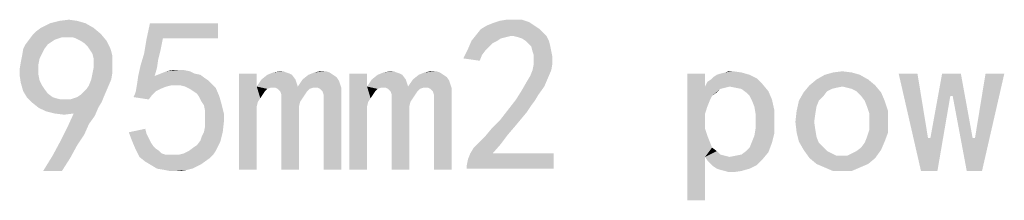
# Model space of a CAD drawing. Header units: millimetres. Extents: x 0 to 594, y 1 to 420.
# Tile 193 of 214: x 515.53 to 534.9, y 101.88 to 105.44. Entities that reach past the tile are written whole.
import ezdxf

# ---------------------------------------------------------------- set-up
doc = ezdxf.new("R2010")
doc.units = ezdxf.units.MM
doc.header["$LTSCALE"] = 32.67
doc.layers.add('61765N-2-A-2_DXF_TEXT', color=7, linetype='CONTINUOUS')

msp = doc.modelspace()

# ---------------------------------------------------------------- linework, layer by layer
at = {"layer": '61765N-2-A-2_DXF_TEXT', "color": 2, "linetype": 'Continuous'}
for points in [[(515.9499, 105.2762), (516.0422, 105.3224), (516.8268, 105.3685)], [(515.9499, 105.2762), (516.8268, 105.3685), (516.9883, 105.2762)], [(516.8268, 105.3685), (516.0422, 105.3224), (516.1345, 105.3685)], [(516.6652, 105.4147), (516.1345, 105.3685), (516.3191, 105.4147)], [(516.1345, 105.3685), (516.6652, 105.4147), (516.8268, 105.3685)], [(516.3191, 105.4147), (516.5037, 105.4378), (516.6652, 105.4147)], [(519.4345, 105.3685), (518.3499, 105.0685), (518.0268, 105.0455)], [(519.4345, 105.3685), (518.0268, 105.0455), (518.096, 105.3685)], [(518.3499, 105.0685), (519.4345, 105.3685), (519.4345, 105.0685)], [(524.7191, 105.3224), (524.8345, 105.3685), (525.5499, 105.3916)], [(524.7191, 105.3224), (525.5499, 105.3916), (525.6883, 105.2993)], [(525.5499, 105.3916), (524.8345, 105.3685), (524.9729, 105.4147)], [(525.2729, 105.4378), (525.4114, 105.4378), (524.9729, 105.4147)], [(525.2729, 105.4378), (524.9729, 105.4147), (525.1114, 105.4378)], [(524.9729, 105.4147), (525.4114, 105.4378), (525.5499, 105.3916)], [(516.3652, 105.0916), (515.7191, 105.0455), (515.7883, 105.1378)], [(517.1268, 105.1608), (515.7883, 105.1378), (515.8575, 105.207)], [(516.3652, 105.0916), (515.7883, 105.1378), (517.1268, 105.1608)], [(516.9883, 105.2762), (515.8575, 105.207), (515.9499, 105.2762)], [(515.8575, 105.207), (516.9883, 105.2762), (517.1268, 105.1608)], [(516.4345, 105.0916), (516.3652, 105.0916), (517.1268, 105.1608)], [(516.4806, 105.0916), (516.4345, 105.0916), (517.1268, 105.1608)], [(516.5729, 105.0916), (516.4806, 105.0916), (517.1268, 105.1608)], [(516.6422, 105.0685), (516.5729, 105.0916), (517.1268, 105.1608)], [(516.7345, 105.0224), (516.6422, 105.0685), (517.1268, 105.1608)], [(516.7345, 105.0224), (517.1268, 105.1608), (517.2422, 105.0224)], [(525.1806, 105.1147), (524.4191, 105.0224), (524.5114, 105.1378)], [(525.7575, 105.2531), (525.8268, 105.1839), (524.5114, 105.1378)], [(525.7575, 105.2531), (524.5114, 105.1378), (524.6037, 105.2531)], [(525.1806, 105.1147), (524.5114, 105.1378), (525.8268, 105.1839)], [(525.6883, 105.2993), (524.6037, 105.2531), (524.7191, 105.3224)], [(524.6037, 105.2531), (525.6883, 105.2993), (525.7575, 105.2531)], [(525.2499, 105.1147), (525.1806, 105.1147), (525.8268, 105.1839)], [(525.2499, 105.1147), (525.8268, 105.1839), (525.896, 105.1147)], [(516.0883, 104.9531), (515.6037, 104.8608), (515.6499, 104.9531)], [(515.6037, 104.8608), (516.0883, 104.9531), (516.0191, 104.8608)], [(516.2268, 105.0455), (516.1575, 104.9993), (515.6499, 104.9531)], [(516.2268, 105.0455), (515.6499, 104.9531), (515.7191, 105.0455)], [(515.6499, 104.9531), (516.1575, 104.9993), (516.0883, 104.9531)], [(516.3652, 105.0916), (516.296, 105.0685), (515.7191, 105.0455)], [(515.7191, 105.0455), (516.296, 105.0685), (516.2268, 105.0455)], [(517.2422, 105.0224), (516.8037, 104.9762), (516.7345, 105.0224)], [(516.8729, 104.907), (516.8037, 104.9762), (517.2422, 105.0224)], [(516.8729, 104.907), (517.2422, 105.0224), (517.3114, 104.8839)], [(518.3037, 104.8378), (517.9806, 104.7685), (518.0268, 105.0455)], [(518.0268, 105.0455), (518.3499, 105.0685), (518.3037, 104.8378)], [(524.9268, 105.0224), (524.8345, 104.9762), (524.3499, 104.8608)], [(524.9268, 105.0224), (524.3499, 104.8608), (524.4191, 105.0224)], [(524.8345, 104.9762), (524.7652, 104.907), (524.3499, 104.8608)], [(525.1806, 105.1147), (525.0883, 105.0916), (524.4191, 105.0224)], [(525.0883, 105.0916), (524.996, 105.0685), (524.4191, 105.0224)], [(524.4191, 105.0224), (524.996, 105.0685), (524.9268, 105.0224)], [(525.896, 105.1147), (525.3422, 105.0916), (525.2499, 105.1147)], [(525.4114, 105.0685), (525.3422, 105.0916), (525.896, 105.1147)], [(525.4806, 105.0224), (525.4114, 105.0685), (525.896, 105.1147)], [(525.4806, 105.0224), (525.896, 105.1147), (525.9422, 105.0224)], [(525.9422, 105.0224), (525.5499, 104.9531), (525.4806, 105.0224)], [(525.5499, 104.9531), (525.9422, 105.0224), (525.9652, 104.9301)], [(525.9652, 104.9301), (525.596, 104.907), (525.5499, 104.9531)], [(516.0191, 104.8608), (515.9729, 104.7685), (515.5806, 104.7224)], [(516.0191, 104.8608), (515.5806, 104.7224), (515.6037, 104.8608)], [(515.5806, 104.7224), (515.9729, 104.7685), (515.9268, 104.6762)], [(517.3114, 104.8839), (516.9191, 104.8378), (516.8729, 104.907)], [(516.9191, 104.8378), (517.3114, 104.8839), (517.3345, 104.8147)], [(517.3345, 104.8147), (516.9652, 104.7685), (516.9191, 104.8378)], [(516.9652, 104.7685), (517.3345, 104.8147), (517.3575, 104.7224)], [(517.3575, 104.7224), (516.9883, 104.6762), (516.9652, 104.7685)], [(518.2575, 104.6531), (517.9114, 104.5378), (517.9806, 104.7685)], [(517.9806, 104.7685), (518.3037, 104.8378), (518.2575, 104.6531)], [(524.696, 104.8378), (524.2575, 104.6762), (524.3499, 104.8608)], [(524.696, 104.8378), (524.6268, 104.7455), (524.2575, 104.6762)], [(524.3499, 104.8608), (524.7652, 104.907), (524.696, 104.8378)], [(525.6191, 104.8147), (525.596, 104.907), (525.9652, 104.9301)], [(525.6191, 104.8147), (525.9652, 104.9301), (525.9883, 104.8147)], [(525.9883, 104.8147), (525.6422, 104.7455), (525.6191, 104.8147)], [(525.6422, 104.7455), (525.9883, 104.8147), (526.0114, 104.6993)], [(515.9037, 104.5608), (515.5345, 104.4685), (515.5575, 104.607)], [(515.5345, 104.4685), (515.9037, 104.5608), (515.9037, 104.4685)], [(515.9268, 104.6762), (515.5575, 104.607), (515.5806, 104.7224)], [(515.5575, 104.607), (515.9268, 104.6762), (515.9037, 104.5608)], [(516.9883, 104.6762), (517.3575, 104.7224), (517.3575, 104.6301)], [(517.3575, 104.6301), (516.9883, 104.5839), (516.9883, 104.6762)], [(516.9883, 104.5839), (517.3575, 104.6301), (517.3575, 104.5147)], [(517.3575, 104.5147), (516.9883, 104.4916), (516.9883, 104.5839)], [(517.9114, 104.5378), (518.2575, 104.6531), (518.2345, 104.4916)], [(524.2575, 104.6762), (524.6268, 104.7455), (524.5806, 104.6301)], [(525.6191, 104.4454), (525.6422, 104.5608), (526.0114, 104.5839)], [(525.6191, 104.4454), (526.0114, 104.5839), (525.9883, 104.4454)], [(526.0114, 104.6993), (525.6422, 104.6531), (525.6422, 104.7455)], [(525.6422, 104.6531), (526.0114, 104.6993), (526.0114, 104.5839)], [(526.0114, 104.5839), (525.6422, 104.5608), (525.6422, 104.6531)], [(515.9037, 104.4685), (515.9037, 104.3531), (515.5345, 104.3301)], [(515.9037, 104.4685), (515.5345, 104.3301), (515.5345, 104.4685)], [(516.9422, 104.2608), (516.9652, 104.3762), (517.3575, 104.3993)], [(516.9422, 104.2608), (517.3575, 104.3993), (517.3345, 104.2608)], [(517.3575, 104.3993), (516.9652, 104.3762), (516.9883, 104.4916)], [(516.9883, 104.4916), (517.3575, 104.5147), (517.3575, 104.3993)], [(518.2345, 104.4916), (517.8652, 104.3301), (517.9114, 104.5378)], [(517.8652, 104.3301), (518.2345, 104.4916), (518.1883, 104.3301)], [(518.9729, 104.3762), (519.0883, 104.3531), (518.1883, 104.3301)], [(518.9729, 104.3762), (518.1883, 104.3301), (518.3037, 104.3762)], [(518.8806, 104.4224), (518.3037, 104.3762), (518.4191, 104.4224)], [(518.3037, 104.3762), (518.8806, 104.4224), (518.9729, 104.3762)], [(518.6499, 104.4455), (518.7652, 104.4455), (518.4191, 104.4224)], [(518.6499, 104.4455), (518.4191, 104.4224), (518.5345, 104.4455)], [(518.4191, 104.4224), (518.7652, 104.4455), (518.8806, 104.4224)], [(520.196, 104.3762), (520.196, 104.1224), (519.8499, 102.4839)], [(520.196, 104.3762), (519.8499, 102.4839), (519.8499, 104.3762)], [(520.7729, 104.3993), (520.8422, 104.3762), (520.4037, 104.3531)], [(520.7729, 104.3993), (520.4037, 104.3531), (520.5191, 104.3993)], [(520.4037, 104.3531), (520.8422, 104.3762), (520.8883, 104.3531)], [(520.7268, 104.4224), (520.5191, 104.3993), (520.6575, 104.4224)], [(520.5191, 104.3993), (520.7268, 104.4224), (520.7729, 104.3993)], [(521.6268, 104.3993), (521.2114, 104.3531), (521.3268, 104.3993)], [(521.2114, 104.3531), (521.6268, 104.3993), (521.696, 104.3531)], [(521.5575, 104.4224), (521.3268, 104.3993), (521.4422, 104.4224)], [(521.3268, 104.3993), (521.5575, 104.4224), (521.6268, 104.3993)], [(522.3652, 104.3762), (522.3652, 104.1224), (522.0191, 102.4839)], [(522.3652, 104.3762), (522.0191, 102.4839), (522.0191, 104.3762)], [(522.9422, 104.3993), (523.0114, 104.3762), (522.5729, 104.3531)], [(522.9422, 104.3993), (522.5729, 104.3531), (522.6883, 104.3993)], [(522.5729, 104.3531), (523.0114, 104.3762), (523.0575, 104.3531)], [(522.896, 104.4224), (522.6883, 104.3993), (522.8268, 104.4224)], [(522.6883, 104.3993), (522.896, 104.4224), (522.9422, 104.3993)], [(523.796, 104.3993), (523.3806, 104.3531), (523.496, 104.3993)], [(523.3806, 104.3531), (523.796, 104.3993), (523.8652, 104.3531)], [(523.7268, 104.4224), (523.496, 104.3993), (523.6114, 104.4224)], [(523.496, 104.3993), (523.7268, 104.4224), (523.796, 104.3993)], [(525.9883, 104.4454), (525.5729, 104.3301), (525.6191, 104.4454)], [(525.5729, 104.3301), (525.9883, 104.4454), (525.9191, 104.2839)], [(529.0114, 104.3762), (529.0114, 104.1224), (528.6652, 101.8839)], [(529.0114, 104.3762), (528.6652, 101.8839), (528.6652, 104.3762)], [(529.2422, 104.3531), (529.3114, 104.3762), (529.7268, 104.3993)], [(529.2422, 104.3531), (529.7268, 104.3993), (529.8883, 104.3531)], [(529.7268, 104.3993), (529.3114, 104.3762), (529.4037, 104.3993)], [(529.5652, 104.4224), (529.4037, 104.3993), (529.4729, 104.4224)], [(529.4037, 104.3993), (529.5652, 104.4224), (529.7268, 104.3993)], [(531.896, 104.3993), (531.3652, 104.3531), (531.5268, 104.3993)], [(531.3652, 104.3531), (531.896, 104.3993), (532.0575, 104.3531)], [(531.5268, 104.3993), (531.7114, 104.4224), (531.896, 104.3993)], [(533.1883, 104.3762), (533.2575, 102.4608), (532.8191, 104.3762)], [(533.1883, 104.3762), (533.396, 103.107), (533.2575, 102.4608)], [(533.8345, 103.9378), (533.4422, 103.107), (533.6729, 104.3762)], [(533.6729, 104.3762), (534.0422, 104.3762), (533.8345, 103.9378)], [(533.8806, 103.9378), (533.8345, 103.9378), (534.0422, 104.3762)], [(533.8806, 103.9378), (534.0422, 104.3762), (534.2729, 103.107)], [(534.1575, 102.4608), (534.3191, 103.107), (534.896, 104.3762)], [(534.1575, 102.4608), (534.896, 104.3762), (534.4575, 102.4608)], [(534.896, 104.3762), (534.3191, 103.107), (534.5268, 104.3762)], [(515.5345, 104.3301), (515.9037, 104.3531), (515.9268, 104.2378)], [(515.9268, 104.2378), (515.5575, 104.1916), (515.5345, 104.3301)], [(515.5575, 104.1916), (515.9268, 104.2378), (515.9729, 104.1454)], [(515.9729, 104.1454), (515.6037, 104.0301), (515.5575, 104.1916)], [(517.3345, 104.2608), (516.896, 104.1454), (516.9422, 104.2608)], [(516.896, 104.1454), (517.3345, 104.2608), (517.2652, 104.0993)], [(518.5114, 104.1454), (517.8191, 104.0301), (517.8422, 104.1685)], [(518.1883, 104.3301), (519.1806, 104.2839), (517.8422, 104.1685)], [(518.1883, 104.3301), (517.8422, 104.1685), (517.8652, 104.3301)], [(519.1806, 104.2839), (519.2499, 104.2378), (517.8422, 104.1685)], [(517.8422, 104.1685), (519.2499, 104.2378), (519.3191, 104.1685)], [(517.8422, 104.1685), (519.3191, 104.1685), (518.5114, 104.1454)], [(518.1883, 104.3301), (519.0883, 104.3531), (519.1806, 104.2839)], [(518.6037, 104.1454), (518.5114, 104.1454), (519.3191, 104.1685)], [(518.696, 104.1454), (518.6037, 104.1454), (519.3191, 104.1685)], [(518.7883, 104.1224), (518.696, 104.1454), (519.3191, 104.1685)], [(518.7883, 104.1224), (519.3191, 104.1685), (519.3883, 104.0993)], [(520.9575, 104.2608), (520.196, 104.1224), (520.2883, 104.2608)], [(520.196, 104.1224), (520.9575, 104.2608), (521.0037, 104.1224)], [(520.8883, 104.3531), (520.2883, 104.2608), (520.4037, 104.3531)], [(520.2883, 104.2608), (520.8883, 104.3531), (520.9575, 104.2608)], [(521.8114, 104.2378), (521.0037, 104.1224), (521.096, 104.2608)], [(521.8114, 104.2378), (521.8345, 104.1685), (521.0037, 104.1224)], [(521.3037, 104.0993), (521.0037, 104.1224), (521.8345, 104.1685)], [(521.696, 104.3531), (521.7652, 104.307), (521.096, 104.2608)], [(521.696, 104.3531), (521.096, 104.2608), (521.2114, 104.3531)], [(521.096, 104.2608), (521.7652, 104.307), (521.8114, 104.2378)], [(521.3499, 104.0993), (521.3037, 104.0993), (521.8345, 104.1685)], [(521.396, 104.0993), (521.3499, 104.0993), (521.8345, 104.1685)], [(521.396, 104.0993), (521.8345, 104.1685), (521.8575, 104.0993)], [(523.1268, 104.2608), (522.3652, 104.1224), (522.4575, 104.2608)], [(522.3652, 104.1224), (523.1268, 104.2608), (523.1729, 104.1224)], [(523.0575, 104.3531), (522.4575, 104.2608), (522.5729, 104.3531)], [(522.4575, 104.2608), (523.0575, 104.3531), (523.1268, 104.2608)], [(523.9806, 104.2378), (523.1729, 104.1224), (523.2652, 104.2608)], [(523.9806, 104.2378), (524.0037, 104.1685), (523.1729, 104.1224)], [(523.4729, 104.0993), (523.1729, 104.1224), (524.0037, 104.1685)], [(523.8652, 104.3531), (523.9345, 104.307), (523.2652, 104.2608)], [(523.8652, 104.3531), (523.2652, 104.2608), (523.3806, 104.3531)], [(523.2652, 104.2608), (523.9345, 104.307), (523.9806, 104.2378)], [(523.5191, 104.0993), (523.4729, 104.0993), (524.0037, 104.1685)], [(523.5652, 104.0993), (523.5191, 104.0993), (524.0037, 104.1685)], [(523.5652, 104.0993), (524.0037, 104.1685), (524.0268, 104.0993)], [(525.8499, 104.1224), (525.4114, 104.0531), (525.5037, 104.2147)], [(525.9191, 104.2839), (525.5037, 104.2147), (525.5729, 104.3301)], [(525.5037, 104.2147), (525.9191, 104.2839), (525.8499, 104.1224)], [(530.1422, 104.1685), (529.0114, 104.1224), (529.0575, 104.2147)], [(529.496, 104.1224), (529.0114, 104.1224), (530.1422, 104.1685)], [(529.0575, 104.2147), (529.1268, 104.2608), (530.0268, 104.2839)], [(529.0575, 104.2147), (530.0268, 104.2839), (530.1422, 104.1685)], [(530.0268, 104.2839), (529.1268, 104.2608), (529.1729, 104.307)], [(529.8883, 104.3531), (529.1729, 104.307), (529.2422, 104.3531)], [(529.1729, 104.307), (529.8883, 104.3531), (530.0268, 104.2839)], [(529.6114, 104.0993), (529.496, 104.1224), (530.1422, 104.1685)], [(529.7268, 104.0762), (529.6114, 104.0993), (530.1422, 104.1685)], [(529.7268, 104.0762), (530.1422, 104.1685), (530.2575, 104.0301)], [(532.2191, 104.2608), (531.0652, 104.1454), (531.2037, 104.2608)], [(531.0652, 104.1454), (532.2191, 104.2608), (532.3575, 104.1454)], [(532.0575, 104.3531), (531.2037, 104.2608), (531.3652, 104.3531)], [(531.2037, 104.2608), (532.0575, 104.3531), (532.2191, 104.2608)], [(515.9729, 104.1454), (516.0191, 104.0762), (515.6037, 104.0301)], [(515.6037, 104.0301), (516.0191, 104.0762), (516.0883, 103.9839)], [(516.0883, 103.9839), (515.6729, 103.9147), (515.6037, 104.0301)], [(515.6729, 103.9147), (516.0883, 103.9839), (516.1806, 103.9147)], [(516.7345, 103.9608), (516.7806, 104.007), (517.2652, 104.0993)], [(516.7345, 103.9608), (517.2652, 104.0993), (517.196, 103.9378)], [(516.7806, 104.007), (516.8499, 104.0762), (517.2652, 104.0993)], [(517.2652, 104.0993), (516.8499, 104.0762), (516.896, 104.1454)], [(518.2114, 104.0301), (517.796, 103.9608), (517.8191, 104.0301)], [(517.796, 103.9608), (518.2114, 104.0301), (518.1422, 103.9608)], [(518.5114, 104.1454), (518.4191, 104.1224), (517.8191, 104.0301)], [(518.4191, 104.1224), (518.3037, 104.0762), (517.8191, 104.0301)], [(517.8191, 104.0301), (518.3037, 104.0762), (518.2114, 104.0301)], [(519.3883, 104.0993), (518.8806, 104.0762), (518.7883, 104.1224)], [(518.9499, 104.0301), (518.8806, 104.0762), (519.3883, 104.0993)], [(519.0191, 103.9839), (518.9499, 104.0301), (519.3883, 104.0993)], [(519.0191, 103.9839), (519.3883, 104.0993), (519.4575, 103.9378)], [(519.4575, 103.9378), (519.0652, 103.9147), (519.0191, 103.9839)], [(520.196, 104.1224), (520.2191, 103.8224), (519.8499, 102.4839)], [(520.196, 104.1224), (521.0037, 104.1224), (520.4729, 104.0993)], [(520.196, 104.1224), (520.4729, 104.0993), (520.4037, 104.0762)], [(520.196, 104.1224), (520.4037, 104.0762), (520.3575, 104.0301)], [(520.196, 104.1224), (520.3575, 104.0301), (520.3114, 103.9608)], [(520.196, 104.1224), (520.3114, 103.9608), (520.2652, 103.8916)], [(520.196, 104.1224), (520.2652, 103.8916), (520.2191, 103.8224)], [(520.5191, 104.0993), (520.4729, 104.0993), (521.0037, 104.1224)], [(520.5652, 104.0993), (520.5191, 104.0993), (521.0037, 104.1224)], [(521.3037, 104.0993), (520.5652, 104.0993), (521.0037, 104.1224)], [(521.3037, 104.0993), (520.6114, 104.0762), (520.5652, 104.0993)], [(520.6114, 104.0762), (521.3037, 104.0993), (521.2345, 104.0762)], [(521.2345, 104.0762), (520.6345, 104.0531), (520.6114, 104.0762)], [(520.6575, 104.0301), (520.6345, 104.0531), (521.2345, 104.0762)], [(520.6575, 104.0301), (521.2345, 104.0762), (521.1883, 104.0301)], [(521.1883, 104.0301), (520.6806, 103.9608), (520.6575, 104.0301)], [(520.6806, 103.9608), (521.1883, 104.0301), (521.1422, 103.9608)], [(521.8575, 104.0993), (521.4422, 104.0762), (521.396, 104.0993)], [(521.4652, 104.0531), (521.4422, 104.0762), (521.8575, 104.0993)], [(521.4883, 104.0301), (521.4652, 104.0531), (521.8575, 104.0993)], [(521.4883, 104.0301), (521.8575, 104.0993), (521.8575, 104.007)], [(521.8575, 104.007), (521.5114, 103.9608), (521.4883, 104.0301)], [(521.5114, 103.8685), (521.5114, 103.9608), (521.8575, 104.007)], [(521.5114, 102.4839), (521.5114, 103.8685), (521.8575, 104.007)], [(521.5114, 102.4839), (521.8575, 104.007), (521.8575, 102.4839)], [(522.3652, 104.1224), (522.3883, 103.8224), (522.0191, 102.4839)], [(522.3652, 104.1224), (523.1729, 104.1224), (522.6422, 104.0993)], [(522.3652, 104.1224), (522.6422, 104.0993), (522.5729, 104.0762)], [(522.3652, 104.1224), (522.5729, 104.0762), (522.5268, 104.0301)], [(522.3652, 104.1224), (522.5268, 104.0301), (522.4806, 103.9608)], [(522.3652, 104.1224), (522.4806, 103.9608), (522.4345, 103.8916)], [(522.3652, 104.1224), (522.4345, 103.8916), (522.3883, 103.8224)], [(522.6883, 104.0993), (522.6422, 104.0993), (523.1729, 104.1224)], [(522.7345, 104.0993), (522.6883, 104.0993), (523.1729, 104.1224)], [(523.4729, 104.0993), (522.7345, 104.0993), (523.1729, 104.1224)], [(523.4729, 104.0993), (522.7806, 104.0762), (522.7345, 104.0993)], [(522.7806, 104.0762), (523.4729, 104.0993), (523.4037, 104.0762)], [(523.4037, 104.0762), (522.8037, 104.0531), (522.7806, 104.0762)], [(522.8268, 104.0301), (522.8037, 104.0531), (523.4037, 104.0762)], [(522.8268, 104.0301), (523.4037, 104.0762), (523.3575, 104.0301)], [(523.3575, 104.0301), (522.8499, 103.9608), (522.8268, 104.0301)], [(522.8499, 103.9608), (523.3575, 104.0301), (523.3114, 103.9608)], [(524.0268, 104.0993), (523.6114, 104.0762), (523.5652, 104.0993)], [(523.6345, 104.0531), (523.6114, 104.0762), (524.0268, 104.0993)], [(523.6575, 104.0301), (523.6345, 104.0531), (524.0268, 104.0993)], [(523.6575, 104.0301), (524.0268, 104.0993), (524.0268, 104.007)], [(524.0268, 104.007), (523.6806, 103.9608), (523.6575, 104.0301)], [(523.6806, 103.8685), (523.6806, 103.9608), (524.0268, 104.007)], [(523.6806, 102.4839), (523.6806, 103.8685), (524.0268, 104.007)], [(523.6806, 102.4839), (524.0268, 104.007), (524.0268, 102.4839)], [(525.7345, 103.9608), (525.296, 103.8685), (525.4114, 104.0531)], [(525.4114, 104.0531), (525.8499, 104.1224), (525.7345, 103.9608)], [(529.0114, 104.1224), (529.0114, 103.5916), (528.6652, 101.8839)], [(529.0114, 104.1224), (529.496, 104.1224), (529.4037, 104.0993)], [(529.0114, 104.1224), (529.4037, 104.0993), (529.3114, 104.0762)], [(529.0114, 104.1224), (529.3114, 104.0762), (529.1499, 103.9378)], [(529.0114, 104.1224), (529.1499, 103.9378), (529.1037, 103.8454)], [(529.0114, 104.1224), (529.1037, 103.8454), (529.0575, 103.7301)], [(529.0114, 104.1224), (529.0575, 103.7301), (529.0114, 103.5916)], [(529.3114, 104.0762), (529.2422, 104.007), (529.1499, 103.9378)], [(530.2575, 104.0301), (529.8191, 104.007), (529.7268, 104.0762)], [(529.8883, 103.9378), (529.8191, 104.007), (530.2575, 104.0301)], [(529.8883, 103.9378), (530.2575, 104.0301), (530.3268, 103.8685)], [(531.3422, 103.9378), (530.8575, 103.8454), (530.9499, 104.007)], [(531.7114, 104.1224), (530.9499, 104.007), (531.0652, 104.1454)], [(531.7114, 104.1224), (531.596, 104.0993), (530.9499, 104.007)], [(531.596, 104.0993), (531.5037, 104.0762), (530.9499, 104.007)], [(531.5037, 104.0762), (531.4114, 104.0301), (530.9499, 104.007)], [(530.9499, 104.007), (531.4114, 104.0301), (531.3422, 103.9378)], [(531.0652, 104.1454), (532.3575, 104.1454), (531.7114, 104.1224)], [(531.8037, 104.0993), (531.7114, 104.1224), (532.3575, 104.1454)], [(531.896, 104.0762), (531.8037, 104.0993), (532.3575, 104.1454)], [(531.9883, 104.0301), (531.896, 104.0762), (532.3575, 104.1454)], [(531.9883, 104.0301), (532.3575, 104.1454), (532.4729, 104.007)], [(532.4729, 104.007), (532.0806, 103.9378), (531.9883, 104.0301)], [(532.1499, 103.8454), (532.0806, 103.9378), (532.4729, 104.007)], [(532.1499, 103.8454), (532.4729, 104.007), (532.5422, 103.8454)], [(516.1806, 103.9147), (515.7883, 103.7993), (515.6729, 103.9147)], [(516.1806, 103.9147), (516.2499, 103.8916), (515.7883, 103.7993)], [(516.2499, 103.8916), (516.3422, 103.8685), (515.7883, 103.7993)], [(516.5268, 103.8685), (517.1499, 103.8224), (515.7883, 103.7993)], [(516.4345, 103.8685), (516.5268, 103.8685), (515.7883, 103.7993)], [(516.3422, 103.8685), (516.4345, 103.8685), (515.7883, 103.7993)], [(515.9037, 103.707), (515.7883, 103.7993), (517.1499, 103.8224)], [(515.9037, 103.707), (517.1499, 103.8224), (517.0806, 103.707)], [(516.5268, 103.8685), (516.596, 103.8916), (517.196, 103.9378)], [(516.5268, 103.8685), (517.196, 103.9378), (517.1499, 103.8224)], [(516.596, 103.8916), (516.6652, 103.9147), (517.196, 103.9378)], [(517.196, 103.9378), (516.6652, 103.9147), (516.7345, 103.9608)], [(518.1422, 103.9608), (517.7729, 103.9147), (517.796, 103.9608)], [(517.7729, 103.9147), (518.1422, 103.9608), (518.0729, 103.8685)], [(519.1114, 103.8224), (519.0652, 103.9147), (519.4575, 103.9378)], [(519.1114, 103.8224), (519.4575, 103.9378), (519.5037, 103.7762)], [(519.5037, 103.7762), (519.1575, 103.7531), (519.1114, 103.8224)], [(520.2191, 103.8224), (520.196, 103.7301), (519.8499, 102.4839)], [(521.1422, 103.9608), (521.096, 103.8916), (520.6806, 103.8685)], [(521.1422, 103.9608), (520.6806, 103.8685), (520.6806, 103.9608)], [(520.6806, 103.8685), (521.096, 103.8916), (521.0499, 103.8224)], [(521.0499, 103.8224), (520.6806, 102.4839), (520.6806, 103.8685)], [(521.0499, 103.8224), (521.0268, 103.7301), (520.6806, 102.4839)], [(522.3883, 103.8224), (522.3652, 103.7301), (522.0191, 102.4839)], [(523.3114, 103.9608), (523.2652, 103.8916), (522.8499, 103.8685)], [(523.3114, 103.9608), (522.8499, 103.8685), (522.8499, 103.9608)], [(522.8499, 103.8685), (523.2652, 103.8916), (523.2191, 103.8224)], [(523.2191, 103.8224), (522.8499, 102.4839), (522.8499, 103.8685)], [(523.2191, 103.8224), (523.196, 103.7301), (522.8499, 102.4839)], [(525.6652, 103.8454), (525.1345, 103.6608), (525.296, 103.8685)], [(525.6652, 103.8454), (525.596, 103.7531), (525.1345, 103.6608)], [(525.296, 103.8685), (525.7345, 103.9608), (525.6652, 103.8454)], [(530.3268, 103.8685), (529.9345, 103.8454), (529.8883, 103.9378)], [(529.9806, 103.7301), (529.9345, 103.8454), (530.3268, 103.8685)], [(529.9806, 103.7301), (530.3268, 103.8685), (530.3729, 103.6608)], [(531.2499, 103.8454), (531.2037, 103.7301), (530.8114, 103.6378)], [(531.2499, 103.8454), (530.8114, 103.6378), (530.8575, 103.8454)], [(530.8575, 103.8454), (531.3422, 103.9378), (531.2499, 103.8454)], [(532.5422, 103.8454), (532.196, 103.7301), (532.1499, 103.8454)], [(532.196, 103.7301), (532.5422, 103.8454), (532.6114, 103.6378)], [(533.2575, 102.4608), (533.4422, 103.107), (533.8345, 103.9378)], [(533.2575, 102.4608), (533.8345, 103.9378), (533.5806, 102.4608)], [(534.2729, 103.107), (534.1575, 102.4608), (533.8806, 103.9378)], [(517.0806, 103.707), (516.0422, 103.6378), (515.9037, 103.707)], [(516.2268, 103.5916), (516.0422, 103.6378), (517.0806, 103.707)], [(516.596, 103.5916), (516.2268, 103.5916), (517.0806, 103.707)], [(516.596, 103.5916), (516.4114, 103.5685), (516.2268, 103.5916)], [(517.0114, 103.5455), (516.4806, 103.3378), (516.596, 103.5916)], [(516.596, 103.5916), (517.0806, 103.707), (517.0114, 103.5455)], [(519.1806, 103.6378), (519.1575, 103.7531), (519.5037, 103.7762)], [(519.1806, 103.6378), (519.5037, 103.7762), (519.5499, 103.5916)], [(519.5499, 103.5916), (519.1806, 103.5455), (519.1806, 103.6378)], [(519.1806, 103.4301), (519.1806, 103.5455), (519.5499, 103.5916)], [(519.1806, 103.4301), (519.5499, 103.5916), (519.5499, 103.4301)], [(520.196, 103.7301), (520.196, 103.6378), (519.8499, 102.4839)], [(519.8499, 102.4839), (520.196, 103.6378), (520.196, 102.4839)], [(521.0268, 103.7301), (521.0268, 103.6378), (520.6806, 102.4839)], [(520.6806, 102.4839), (521.0268, 103.6378), (521.0268, 102.4839)], [(522.3652, 103.7301), (522.3652, 103.6378), (522.0191, 102.4839)], [(522.0191, 102.4839), (522.3652, 103.6378), (522.3652, 102.4839)], [(523.196, 103.7301), (523.196, 103.6378), (522.8499, 102.4839)], [(522.8499, 102.4839), (523.196, 103.6378), (523.196, 102.4839)], [(525.5037, 103.6147), (524.9729, 103.4531), (525.1345, 103.6608)], [(525.5037, 103.6147), (525.3883, 103.4762), (524.9729, 103.4531)], [(525.1345, 103.6608), (525.596, 103.7531), (525.5037, 103.6147)], [(529.0114, 103.5916), (529.0114, 103.4301), (528.6652, 101.8839)], [(530.3729, 103.6608), (530.0037, 103.5916), (529.9806, 103.7301)], [(530.0037, 103.4301), (530.0037, 103.5916), (530.3729, 103.6608)], [(530.0037, 103.4301), (530.3729, 103.6608), (530.3729, 103.4301)], [(531.1806, 103.5916), (530.7883, 103.4301), (530.8114, 103.6378)], [(530.7883, 103.4301), (531.1806, 103.5916), (531.1575, 103.4301)], [(530.8114, 103.6378), (531.2037, 103.7301), (531.1806, 103.5916)], [(532.6114, 103.6378), (532.2422, 103.5916), (532.196, 103.7301)], [(532.2422, 103.4301), (532.2422, 103.5916), (532.6114, 103.6378)], [(532.2422, 103.4301), (532.6114, 103.6378), (532.6114, 103.4301)], [(517.0114, 103.5455), (516.896, 103.3839), (516.4806, 103.3378)], [(519.1575, 103.2224), (519.1806, 103.3378), (519.5499, 103.4301)], [(519.1575, 103.2224), (519.5499, 103.4301), (519.5268, 103.2224)], [(519.5499, 103.4301), (519.1806, 103.3378), (519.1806, 103.4301)], [(525.2729, 103.3378), (524.8114, 103.2916), (524.9729, 103.4531)], [(524.9729, 103.4531), (525.3883, 103.4762), (525.2729, 103.3378)], [(529.0114, 103.4301), (529.0114, 103.2916), (528.6652, 101.8839)], [(530.3729, 103.4301), (530.0037, 103.2916), (530.0037, 103.4301)], [(530.0037, 103.2916), (530.3729, 103.4301), (530.3729, 103.1993)], [(531.1575, 103.4301), (530.8114, 103.2224), (530.7883, 103.4301)], [(531.1575, 103.4301), (531.1806, 103.2685), (530.8114, 103.2224)], [(532.6114, 103.4301), (532.2422, 103.2685), (532.2422, 103.4301)], [(532.2422, 103.2685), (532.6114, 103.4301), (532.6114, 103.2224)], [(516.8037, 103.1762), (516.3422, 103.0608), (516.4806, 103.3378)], [(516.4806, 103.3378), (516.896, 103.3839), (516.8037, 103.1762)], [(517.6806, 103.2224), (518.0037, 103.2916), (518.0268, 103.1993)], [(518.0268, 103.1993), (517.7499, 103.0378), (517.6806, 103.2224)], [(518.0268, 103.1993), (518.0729, 103.107), (517.7499, 103.0378)], [(519.0883, 103.0608), (519.1114, 103.1301), (519.5268, 103.2224)], [(519.0883, 103.0608), (519.5268, 103.2224), (519.4806, 103.0378)], [(519.5268, 103.2224), (519.1114, 103.1301), (519.1575, 103.2224)], [(525.1345, 103.1762), (524.696, 103.1531), (524.8114, 103.2916)], [(524.8114, 103.2916), (525.2729, 103.3378), (525.1345, 103.1762)], [(529.0114, 103.2916), (529.0575, 103.1531), (528.6652, 101.8839)], [(529.9345, 103.0378), (529.9806, 103.1531), (530.3729, 103.1993)], [(529.9345, 103.0378), (530.3729, 103.1993), (530.3268, 103.0147)], [(530.3729, 103.1993), (529.9806, 103.1531), (530.0037, 103.2916)], [(530.8114, 103.2224), (531.1806, 103.2685), (531.2037, 103.1301)], [(531.2037, 103.1301), (530.8575, 103.0378), (530.8114, 103.2224)], [(532.6114, 103.2224), (532.196, 103.1301), (532.2422, 103.2685)], [(532.196, 103.1301), (532.6114, 103.2224), (532.5422, 103.0378)], [(516.6652, 102.9685), (516.1806, 102.7608), (516.3422, 103.0608)], [(516.3422, 103.0608), (516.8037, 103.1762), (516.6652, 102.9685)], [(517.7499, 103.0378), (518.0729, 103.107), (518.1191, 103.0147)], [(518.1191, 103.0147), (517.8191, 102.8762), (517.7499, 103.0378)], [(518.1191, 103.0147), (518.1652, 102.9455), (517.8191, 102.8762)], [(519.4806, 103.0378), (519.0191, 102.9685), (519.0883, 103.0608)], [(519.0191, 102.9685), (519.4806, 103.0378), (519.4345, 102.9455)], [(524.996, 102.9916), (524.4652, 102.9224), (524.5806, 103.0378)], [(524.5806, 103.0378), (524.696, 103.1531), (525.1345, 103.1762)], [(524.5806, 103.0378), (525.1345, 103.1762), (524.996, 102.9916)], [(529.0575, 103.1531), (529.1037, 103.0378), (528.6652, 101.8839)], [(529.1037, 103.0378), (529.0114, 102.7378), (528.6652, 101.8839)], [(529.1037, 103.0378), (529.1499, 102.9224), (529.0114, 102.7378)], [(529.8191, 102.8531), (529.8883, 102.9224), (530.3268, 103.0147)], [(529.8191, 102.8531), (530.3268, 103.0147), (530.2575, 102.8301)], [(530.3268, 103.0147), (529.8883, 102.9224), (529.9345, 103.0378)], [(530.8575, 103.0378), (531.2037, 103.1301), (531.2499, 103.0147)], [(531.2499, 103.0147), (530.9499, 102.8762), (530.8575, 103.0378)], [(531.2499, 103.0147), (531.3422, 102.9224), (530.9499, 102.8762)], [(532.0806, 102.9224), (532.1499, 103.0147), (532.5422, 103.0378)], [(532.0806, 102.9224), (532.5422, 103.0378), (532.4729, 102.8762)], [(532.5422, 103.0378), (532.1499, 103.0147), (532.196, 103.1301)], [(533.396, 103.107), (533.4422, 103.107), (533.2575, 102.4608)], [(534.2729, 103.107), (534.3191, 103.107), (534.1575, 102.4608)], [(516.1806, 102.7608), (516.6652, 102.9685), (516.5268, 102.7147)], [(518.1652, 102.9455), (518.2114, 102.8993), (517.8191, 102.8762)], [(517.8191, 102.8762), (518.2114, 102.8993), (518.2806, 102.8531)], [(518.2806, 102.8531), (517.8883, 102.7378), (517.8191, 102.8762)], [(518.2806, 102.8531), (518.3268, 102.807), (517.8883, 102.7378)], [(518.6729, 102.7839), (518.7652, 102.807), (519.3883, 102.8531)], [(518.6729, 102.7839), (519.3883, 102.8531), (519.3422, 102.7839)], [(519.3883, 102.8531), (518.7652, 102.807), (518.8575, 102.8531)], [(518.8575, 102.8531), (518.9499, 102.9224), (519.4345, 102.9455)], [(518.8575, 102.8531), (519.4345, 102.9455), (519.3883, 102.8531)], [(519.4345, 102.9455), (518.9499, 102.9224), (519.0191, 102.9685)], [(524.396, 102.807), (524.4652, 102.9224), (524.996, 102.9916)], [(524.396, 102.807), (524.996, 102.9916), (524.8345, 102.807)], [(529.1499, 102.9224), (529.2422, 102.8531), (529.0114, 102.7378)], [(529.2422, 102.8531), (529.3114, 102.7839), (529.0114, 102.7378)], [(529.496, 102.7378), (529.6114, 102.7608), (530.2575, 102.8301)], [(529.496, 102.7378), (530.2575, 102.8301), (530.1422, 102.6916)], [(529.6114, 102.7608), (529.7268, 102.7839), (530.2575, 102.8301)], [(530.2575, 102.8301), (529.7268, 102.7839), (529.8191, 102.8531)], [(530.9499, 102.8762), (531.3422, 102.9224), (531.4114, 102.8531)], [(531.4114, 102.8531), (531.0652, 102.7147), (530.9499, 102.8762)], [(531.4114, 102.8531), (531.5037, 102.807), (531.0652, 102.7147)], [(531.8037, 102.7608), (531.896, 102.807), (532.4729, 102.8762)], [(531.8037, 102.7608), (532.4729, 102.8762), (532.3575, 102.7147)], [(531.896, 102.807), (531.9883, 102.8531), (532.4729, 102.8762)], [(532.4729, 102.8762), (531.9883, 102.8531), (532.0806, 102.9224)], [(516.5268, 102.7147), (515.996, 102.4608), (516.1806, 102.7608)], [(515.996, 102.4608), (516.5268, 102.7147), (516.3652, 102.4608)], [(518.3268, 102.807), (518.396, 102.7839), (517.8883, 102.7378)], [(518.6729, 102.7839), (519.3422, 102.7839), (517.8883, 102.7378)], [(518.5345, 102.7839), (518.6729, 102.7839), (517.8883, 102.7378)], [(518.396, 102.7839), (518.5345, 102.7839), (517.8883, 102.7378)], [(517.8883, 102.7378), (519.3422, 102.7839), (519.2729, 102.7147)], [(519.2729, 102.7147), (518.0037, 102.6455), (517.8883, 102.7378)], [(518.0037, 102.6455), (519.2729, 102.7147), (519.1114, 102.5993)], [(519.1114, 102.5993), (518.1191, 102.5762), (518.0037, 102.6455)], [(524.3268, 102.5762), (524.3499, 102.6916), (526.0345, 102.807)], [(524.3268, 102.507), (524.3268, 102.5762), (526.0345, 102.807)], [(524.3268, 102.507), (526.0345, 102.807), (526.0345, 102.507)], [(524.8345, 102.807), (526.0345, 102.807), (524.3499, 102.6916)], [(524.8345, 102.807), (524.3499, 102.6916), (524.396, 102.807)], [(528.6652, 101.8839), (529.0114, 102.7378), (529.0114, 101.8839)], [(529.3114, 102.7839), (529.4037, 102.7608), (529.0114, 102.7378)], [(529.0114, 102.7378), (529.4037, 102.7608), (529.496, 102.7378)], [(529.496, 102.7378), (529.0575, 102.6685), (529.0114, 102.7378)], [(529.496, 102.7378), (530.1422, 102.6916), (529.0575, 102.6685)], [(529.1268, 102.5993), (529.0575, 102.6685), (530.1422, 102.6916)], [(529.1268, 102.5993), (530.1422, 102.6916), (530.0268, 102.5762)], [(531.5037, 102.807), (531.596, 102.7608), (531.0652, 102.7147)], [(531.7114, 102.7608), (531.8037, 102.7608), (531.0652, 102.7147)], [(531.596, 102.7608), (531.7114, 102.7608), (531.0652, 102.7147)], [(532.3575, 102.7147), (531.0652, 102.7147), (531.8037, 102.7608)], [(532.3575, 102.7147), (531.2037, 102.5993), (531.0652, 102.7147)], [(531.2037, 102.5993), (532.3575, 102.7147), (532.2191, 102.5993)], [(518.2345, 102.507), (518.1191, 102.5762), (519.1114, 102.5993)], [(518.2345, 102.507), (519.1114, 102.5993), (518.9268, 102.507)], [(518.9268, 102.507), (518.3729, 102.4839), (518.2345, 102.507)], [(518.3729, 102.4839), (518.9268, 102.507), (518.8345, 102.4839)], [(518.8345, 102.4839), (518.4883, 102.4608), (518.3729, 102.4839)], [(518.6037, 102.4608), (518.4883, 102.4608), (518.8345, 102.4839)], [(518.6037, 102.4608), (518.8345, 102.4839), (518.7191, 102.4608)], [(530.0268, 102.5762), (529.1729, 102.5531), (529.1268, 102.5993)], [(529.2422, 102.507), (529.1729, 102.5531), (530.0268, 102.5762)], [(529.2422, 102.507), (530.0268, 102.5762), (529.8883, 102.507)], [(529.8883, 102.507), (529.3114, 102.4839), (529.2422, 102.507)], [(529.4037, 102.4608), (529.3114, 102.4839), (529.8883, 102.507)], [(529.4037, 102.4608), (529.8883, 102.507), (529.7268, 102.4608)], [(529.7268, 102.4608), (529.4729, 102.4378), (529.4037, 102.4608)], [(529.4729, 102.4378), (529.7268, 102.4608), (529.5652, 102.4378)], [(532.2191, 102.5993), (531.3652, 102.5301), (531.2037, 102.5993)], [(531.3652, 102.5301), (532.2191, 102.5993), (532.0575, 102.5301)], [(532.0575, 102.5301), (531.5268, 102.4608), (531.3652, 102.5301)], [(531.7114, 102.4608), (531.5268, 102.4608), (532.0575, 102.5301)], [(531.7114, 102.4608), (532.0575, 102.5301), (531.896, 102.4608)]]:
    msp.add_solid(points, dxfattribs=at)

doc.saveas('drawing.dxf')
